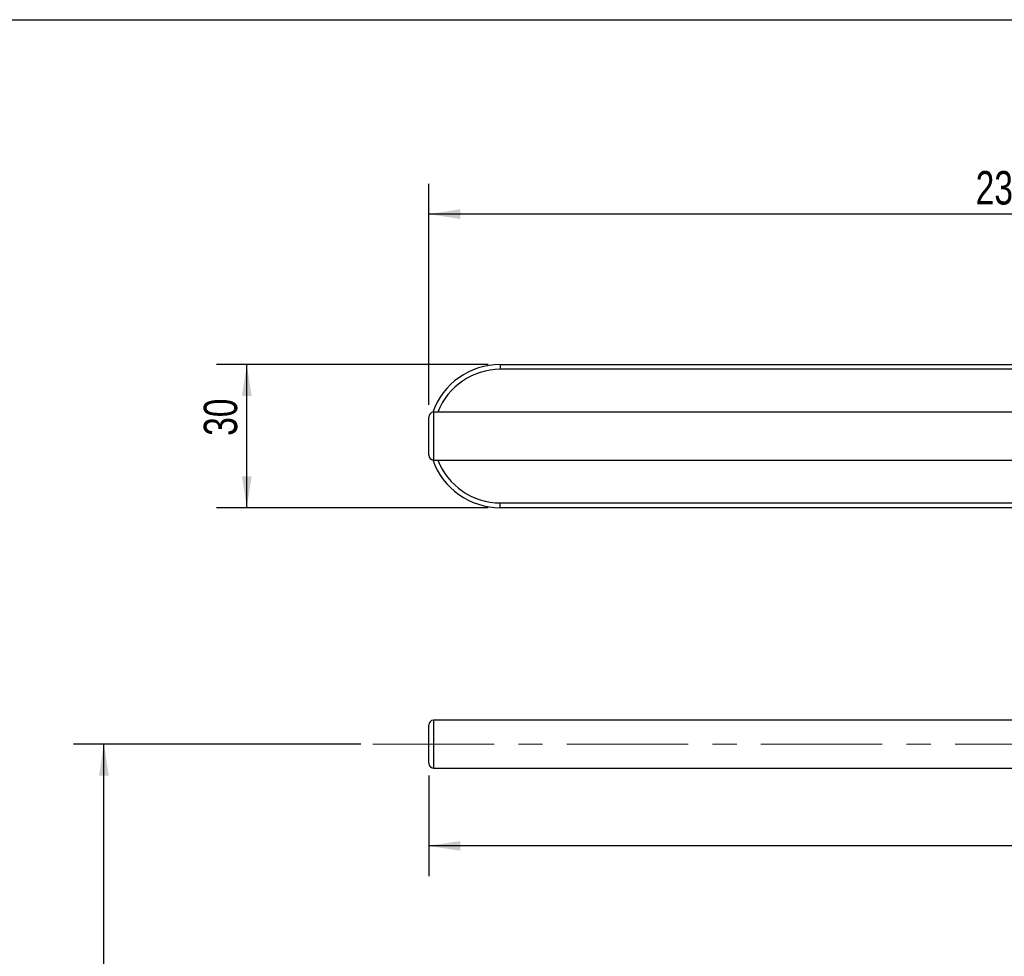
# Model space of a CAD drawing. Header units: millimetres. Extents: x 3 to 415, y 5 to 292.
# Tile 24 of 27: x 209 to 312, y 194 to 292. Entities that reach past the tile are written whole.
import ezdxf

# ---------------------------------------------------------------- set-up
doc = ezdxf.new("R2010")
doc.units = ezdxf.units.MM
doc.linetypes.add('CENTERX2', pattern=[20.32, 12.7, -2.54, 2.54, -2.54])
doc.layers.add('FORMAT', color=179, linetype='Continuous')
doc.styles.add('SLDTEXTSTYLE0', font='TXT', dxfattribs={"width": 0.75})
doc.dimstyles.new('SLDDIMSTYLE0', dxfattribs={"dimtxt": 3.5, "dimasz": 3.302, "dimexe": 0, "dimexo": 0.0625, "dimgap": 0.875, "dimtad": 1, "dimlfac": 2, "dimrnd": 1e-09, "dimzin": 12, "dimdsep": 46, "dimtxsty": 'SLDTEXTSTYLE0', "dimsah": 1, "dimcen": 0.09, "dimadec": 0, "dimazin": 3, "dimtfac": 1, "dimtdec": 0, "dimtofl": 0, "dimtmove": 0, "dimatfit": 3, "dimfxl": 0, "dimfrac": 2, "dimtolj": 1, "dimtzin": 12, "dimarcsym": 0})
doc.dimstyles.new('SLDDIMSTYLE1', dxfattribs={"dimtxt": 3.5, "dimasz": 3.302, "dimexe": 0, "dimexo": 0.0625, "dimgap": 0.875, "dimtad": 1, "dimdec": 1, "dimlfac": 2, "dimrnd": 1e-09, "dimzin": 12, "dimdsep": 46, "dimtxsty": 'SLDTEXTSTYLE0', "dimsah": 1, "dimcen": 0.09, "dimadec": 0, "dimazin": 3, "dimtfac": 1, "dimtdec": 0, "dimtofl": 0, "dimtmove": 0, "dimatfit": 3, "dimfxl": 0, "dimfrac": 2, "dimtolj": 1, "dimtzin": 12, "dimarcsym": 0})

# ---------------------------------------------------------------- blocks, each defined once
blk = doc.blocks.new('_D')
at = {"layer": 'FORMAT'}
for p, q in [((251.94, 213.1), (251.94, 202.54)), ((366.94, 198.5), (366.94, 208.89)), ((366.94, 205.72), (251.94, 205.72))]:
    blk.add_line(p, q, dxfattribs=at)
for points in [[(251.94, 205.72), (255.24, 205.21), (255.24, 206.23)], [(366.94, 205.72), (363.64, 206.23), (363.64, 205.21)]]:
    blk.add_solid(points, dxfattribs=at)
at = {"layer": 'FORMAT', "insert": (336.73, 210.23), "char_height": 3.5, "attachment_point": 1, "style": 'SLDTEXTSTYLE0'}
blk.add_mtext('230', dxfattribs=at)
blk = doc.blocks.new('_D_4')
at = {"layer": 'FORMAT'}
for p, q in [((244.82, 216.37), (214.76, 216.37)), ((217.94, 97.12), (217.94, 216.37)), ((352.42, 97.12), (214.76, 97.12))]:
    blk.add_line(p, q, dxfattribs=at)
for points in [[(217.94, 216.37), (217.43, 213.07), (218.45, 213.07)], [(217.94, 97.12), (218.45, 100.42), (217.43, 100.42)]]:
    blk.add_solid(points, dxfattribs=at)
at = {"layer": 'FORMAT', "insert": (213.43, 172.42), "char_height": 3.5, "attachment_point": 1, "rotation": 90, "style": 'SLDTEXTSTYLE0'}
blk.add_mtext('238.5', dxfattribs=at)
blk = doc.blocks.new('_D_12')
at = {"layer": 'FORMAT'}
for p, q in [((258.17, 256.13), (229.73, 256.13)), ((232.9, 241.13), (232.9, 256.13)), ((258.17, 241.13), (229.73, 241.13))]:
    blk.add_line(p, q, dxfattribs=at)
for points in [[(232.9, 256.13), (232.39, 252.83), (233.41, 252.83)], [(232.9, 241.13), (233.41, 244.43), (232.39, 244.43)]]:
    blk.add_solid(points, dxfattribs=at)
at = {"layer": 'FORMAT', "insert": (228.39, 248.66), "char_height": 3.5, "attachment_point": 1, "rotation": 90, "style": 'SLDTEXTSTYLE0'}
blk.add_mtext('30', dxfattribs=at)
blk = doc.blocks.new('_D_13')
at = {"layer": 'FORMAT'}
for p, q in [((251.94, 251.9), (251.94, 275.05)), ((366.94, 264.42), (366.94, 275.05)), ((366.94, 271.88), (251.94, 271.88))]:
    blk.add_line(p, q, dxfattribs=at)
for points in [[(251.94, 271.88), (255.24, 271.37), (255.24, 272.39)], [(366.94, 271.88), (363.64, 272.39), (363.64, 271.37)]]:
    blk.add_solid(points, dxfattribs=at)
at = {"layer": 'FORMAT', "insert": (309.2, 276.39), "char_height": 3.5, "attachment_point": 1, "style": 'SLDTEXTSTYLE0'}
blk.add_mtext('230', dxfattribs=at)

msp = doc.modelspace()

# ---------------------------------------------------------------- linework, layer by layer
at = {"color": 7, "linetype": 'Continuous', "lineweight": 25}
for p, q in [((259.4397, 256.1284), (259.4397, 255.6284)), ((259.4397, 256.1284), (358.5545, 256.1284)), ((358.1328, 255.6284), (259.4397, 255.6284)), ((251.9397, 246.6284), (251.9397, 250.6284)), ((355.9687, 251.1284), (252.4397, 251.1284)), ((252.4397, 246.1284), (355.9643, 246.1284)), ((259.4397, 241.1284), (259.4397, 241.6284)), ((259.4397, 241.6284), (358.1328, 241.6284)), ((358.5545, 241.1284), (259.4397, 241.1284)), ((355.697, 218.8685), (252.4397, 218.8685)), ((251.9397, 216.3685), (251.9397, 218.3685)), ((251.9397, 214.3685), (251.9397, 216.3685)), ((252.4397, 213.8685), (355.6897, 213.8685))]:
    msp.add_line(p, q, dxfattribs=at)
at = {"color": 8, "linetype": 'Continuous', "lineweight": 25}
for p, q in [((252.4397, 251.1284), (252.4397, 246.1284)), ((252.4397, 218.8685), (252.4397, 216.3685)), ((252.4397, 216.3685), (252.4397, 213.8685))]:
    msp.add_line(p, q, dxfattribs=at)
at = {"color": 7, "linetype": 'Continuous', "lineweight": 25}
for centre, radius, start, end in [((259.4397, 248.6284), 7.5, 90, 160.572135), ((252.4397, 250.6284), 0.5, 90, 180), ((252.4397, 246.6284), 0.5, 180, 270), ((259.4397, 248.6284), 7.5, 199.427865, 270), ((252.4397, 218.3685), 0.5, 90, 180), ((252.4397, 214.3685), 0.5, 180, 270)]:
    msp.add_arc(centre, radius, start, end, dxfattribs=at)
at = {"color": 8, "linetype": 'Continuous', "lineweight": 25}
for start, end in [(90, 159.075168), (200.924832, 270)]:
    msp.add_arc((259.4397, 248.6284), 7, start, end, dxfattribs=at)
at = {"layer": 'FORMAT'}
msp.add_line((2.9641, 292.2451), (415.2814, 292.2451), dxfattribs=at)
at = {"layer": 'FORMAT', "linetype": 'CENTERX2', "lineweight": 18}
msp.add_line((246.0897, 216.3685), (362.0397, 216.3685), dxfattribs=at)

# ---------------------------------------------------------------- dimensions: what is measured, and where the dimension line sits
at = {"layer": 'FORMAT'}
for base, p1, p2, picture, middle in [((251.9397, 271.8784), (366.9397, 263.1484), (251.9397, 250.6284), '_D_13', (313.0795, 271.8784)), ((251.9397, 205.7185), (366.9397, 197.2312), (251.9397, 214.3685), '_D', (340.6046, 205.7185))]:
    dim = msp.add_linear_dim(base=base, p1=p1, p2=p2, dimstyle='SLDDIMSTYLE0', dxfattribs=at)
    dim.commit()
    dim.dimension.update_dxf_attribs({"geometry": picture, "text_midpoint": middle, "dimtype": 160})
for base, p1, p2, dimstyle, picture, middle in [((232.9015, 256.1284), (259.4397, 241.1284), (259.4397, 256.1284), 'SLDDIMSTYLE0', '_D_12', (232.9015, 251.2432)), ((217.9397, 216.3685), (353.6897, 97.1185), (246.0897, 216.3685), 'SLDDIMSTYLE1', '_D_4', (217.9397, 178.238))]:
    dim = msp.add_linear_dim(base=base, p1=p1, p2=p2, angle=90, dimstyle=dimstyle, dxfattribs=at)
    dim.commit()
    dim.dimension.update_dxf_attribs({"geometry": picture, "text_midpoint": middle, "dimtype": 160})

doc.saveas('drawing.dxf')
